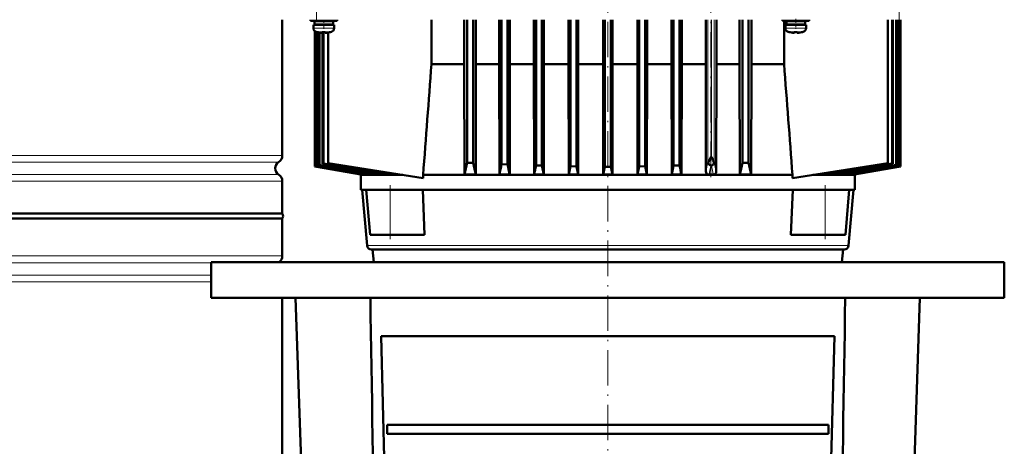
# Model space of a CAD drawing. Extents: x -2065 to 2446, y -1961 to 629.
# Tile 48 of 59: x 198 to 531, y 228 to 372. Entities that reach past the tile are written whole.
import ezdxf

# ---------------------------------------------------------------- set-up
doc = ezdxf.new("R2010")
doc.units = 0
doc.linetypes.add('DASHDOT', pattern=[18.5, 12, -3, 0.5, -3])

msp = doc.modelspace()

# ---------------------------------------------------------------- linework, layer by layer
at = {"color": 7, "linetype": 'DASHDOT', "lineweight": 18}
for p, q in [((298.1, 399.83), (298.1, 371.75)), ((495.03, 399.83), (495.03, 371.76)), ((396.57, 63.29), (396.57, 383.69)), ((431.4, 318.77), (431.4, 376.83))]:
    msp.add_line(p, q, dxfattribs=at)
at = {"color": 7, "lineweight": 50}
for p, q in [((286.57, 326.12), (286.57, 371.99)), ((296.07, 371.99), (296.07, 371.56)), ((300.57, 371.56), (296.07, 371.56)), ((297.07, 370.26), (297.07, 369.13)), ((297.07, 370.26), (300.57, 370.26)), ((300.57, 371.46), (297.42, 371.46)), ((297.42, 371.46), (297.42, 370.36)), ((300.57, 370.36), (297.42, 370.36)), ((297.6, 371.56), (297.6, 371.46)), ((297.6, 370.36), (297.6, 370.26)), ((297.64, 371.56), (297.64, 371.46)), ((297.64, 370.36), (297.64, 370.26)), ((298.02, 371.56), (298.02, 371.46)), ((298.02, 370.36), (298.02, 370.26)), ((298.13, 371.56), (298.13, 371.46)), ((298.13, 370.36), (298.13, 370.26)), ((298.57, 371.46), (298.57, 371.56)), ((298.57, 370.26), (298.57, 370.36)), ((300.57, 371.56), (305.07, 371.56)), ((300.57, 371.46), (303.72, 371.46)), ((300.57, 370.36), (303.72, 370.36)), ((304.07, 370.26), (300.57, 370.26)), ((302.57, 371.46), (302.57, 371.56)), ((302.57, 370.26), (302.57, 370.36)), ((303.72, 371.46), (303.72, 370.36)), ((304.07, 369.13), (304.07, 370.26)), ((305.07, 371.56), (305.07, 371.99)), ((336.99, 356.99), (336.99, 371.99)), ((348.03, 371.99), (348.03, 356.99)), ((349.07, 371.99), (349.07, 323.65)), ((351.07, 371.99), (351.07, 323.55)), ((352.02, 356.99), (352.02, 371.99)), ((359.85, 371.99), (359.85, 356.99)), ((360.69, 371.99), (360.69, 323.1)), ((362.69, 371.99), (362.69, 323.02)), ((363.48, 356.99), (363.48, 371.99)), ((371.6, 371.99), (371.6, 356.99)), ((372.32, 371.99), (372.32, 322.69)), ((374.32, 371.99), (374.32, 322.64)), ((375, 356.99), (375, 371.99)), ((383.3, 371.99), (383.3, 356.99)), ((383.94, 371.99), (383.94, 322.44)), ((385.94, 371.99), (385.94, 322.41)), ((386.57, 356.99), (386.57, 371.99)), ((394.95, 356.99), (394.95, 371.99)), ((395.55, 371.99), (395.55, 322.26)), ((397.58, 371.99), (397.58, 322.26)), ((398.18, 356.99), (398.18, 371.99)), ((406.56, 371.99), (406.56, 356.99)), ((407.19, 371.99), (407.19, 322.41)), ((409.19, 371.99), (409.19, 322.44)), ((409.83, 356.99), (409.83, 371.99)), ((418.13, 371.99), (418.13, 356.99)), ((418.82, 371.99), (418.82, 322.64)), ((420.82, 371.99), (420.82, 322.69)), ((421.53, 356.99), (421.53, 371.99)), ((429.65, 371.99), (429.65, 356.99)), ((433.28, 356.99), (433.28, 371.99)), ((441.11, 371.99), (441.11, 356.99)), ((442.07, 371.99), (442.07, 323.55)), ((444.07, 371.99), (444.07, 323.65)), ((445.1, 356.99), (445.1, 371.99)), ((455.57, 371.56), (455.57, 371.99)), ((455.57, 371.56), (460.07, 371.56)), ((456.14, 371.56), (456.14, 356.99)), ((456.57, 370.26), (460.07, 370.26)), ((456.57, 369.13), (456.57, 370.26)), ((460.07, 371.46), (456.92, 371.46)), ((456.92, 370.36), (456.92, 371.46)), ((456.92, 370.36), (460.07, 370.36)), ((458.07, 371.56), (458.07, 371.46)), ((458.07, 370.36), (458.07, 370.26)), ((464.57, 371.56), (460.07, 371.56)), ((463.22, 371.46), (460.07, 371.46)), ((463.22, 370.36), (460.07, 370.36)), ((460.07, 370.26), (463.57, 370.26)), ((462.07, 371.56), (462.07, 371.46)), ((462.07, 370.36), (462.07, 370.26)), ((463.22, 370.36), (463.22, 371.46)), ((463.57, 370.26), (463.57, 369.13)), ((464.57, 371.99), (464.57, 371.56)), ((491.16, 371.99), (491.16, 323.49)), ((492.65, 323.36), (492.65, 371.99)), ((492.93, 371.99), (492.93, 323.26)), ((494.06, 371.99), (494.06, 322.88)), ((494.25, 371.99), (494.25, 322.81)), ((495, 371.99), (495, 322.55)), ((495.11, 371.99), (495.11, 322.51)), ((495.49, 371.99), (495.49, 322.37)), ((495.53, 322.36), (495.53, 371.99)), ((495.53, 322.36), (495.53, 371.99)), ((297.6, 368.08), (297.6, 322.36)), ((297.64, 368.05), (297.64, 322.37)), ((298.02, 367.88), (298.02, 322.51)), ((298.13, 367.85), (298.13, 322.55)), ((298.65, 367.73), (298.64, 367.72)), ((298.88, 367.68), (298.88, 322.81)), ((299.08, 367.65), (299.08, 322.88)), ((300.07, 367.58), (300.07, 367.73)), ((300.2, 367.73), (300.2, 323.26)), ((300.48, 367.72), (300.48, 323.36)), ((301.07, 367.58), (301.07, 367.73)), ((302.06, 323.49), (302.06, 367.65)), ((302.5, 367.72), (302.49, 367.73)), ((458.14, 367.72), (458.15, 367.73)), ((459.57, 367.58), (459.57, 367.73)), ((460.57, 367.58), (460.57, 367.73)), ((461.99, 367.73), (462, 367.72)), ((336.99, 356.99), (348.03, 356.99)), ((348.03, 356.99), (348.11, 319.61)), ((352.02, 356.99), (351.94, 319.61)), ((352.02, 356.99), (359.85, 356.99)), ((359.85, 356.99), (359.93, 319.61)), ((363.48, 356.99), (363.4, 319.61)), ((363.48, 356.99), (371.6, 356.99)), ((371.6, 356.99), (371.68, 319.61)), ((375, 356.99), (374.93, 319.61)), ((375, 356.99), (383.3, 356.99)), ((383.3, 356.99), (383.37, 319.61)), ((386.57, 356.99), (386.5, 319.61)), ((386.57, 356.99), (394.95, 356.99)), ((394.95, 356.99), (395.02, 319.61)), ((398.18, 356.99), (398.11, 319.61)), ((398.18, 356.99), (406.56, 356.99)), ((406.56, 356.99), (406.63, 319.61)), ((409.83, 356.99), (409.76, 319.61)), ((409.83, 356.99), (418.13, 356.99)), ((418.13, 356.99), (418.2, 319.61)), ((421.53, 356.99), (421.45, 319.61)), ((421.53, 356.99), (429.65, 356.99)), ((429.65, 356.99), (429.72, 320.68)), ((433.28, 356.99), (433.2, 320.54)), ((433.28, 356.99), (435.64, 356.99)), ((435.64, 356.99), (441.11, 356.99)), ((441.11, 356.99), (441.19, 319.61)), ((445.1, 356.99), (445.02, 319.61)), ((445.1, 356.99), (456.14, 356.99)), ((299.08, 322.88), (298.88, 322.81)), ((300.48, 323.36), (300.2, 323.26)), ((334.15, 318.41), (302.06, 323.49)), ((351.07, 323.55), (349.07, 323.65)), ((362.69, 323.02), (360.69, 323.1)), ((430.95, 324.59), (431.52, 325.59)), ((444.07, 323.65), (442.07, 323.55)), ((458.98, 318.39), (491.16, 323.49)), ((492.65, 323.36), (492.93, 323.26)), ((494.06, 322.88), (494.25, 322.81)), ((297.64, 322.37), (297.6, 322.36)), ((313.07, 319.63), (297.6, 322.36)), ((313.18, 319.61), (297.6, 322.36)), ((313.4, 319.61), (297.64, 322.37)), ((298.13, 322.55), (298.02, 322.51)), ((313.07, 319.63), (313.07, 319.49)), ((313.07, 319.49), (327.31, 319.49)), ((313.07, 314.49), (313.07, 319.49)), ((313.4, 319.61), (313.18, 319.61)), ((313.41, 319.82), (313.4, 319.61)), ((314.59, 319.61), (315.27, 319.61)), ((315.29, 320.02), (315.27, 319.61)), ((317.7, 319.61), (318.94, 319.61)), ((318.98, 320.2), (318.94, 319.61)), ((322.69, 319.61), (324.72, 319.61)), ((324.74, 319.9), (324.72, 319.61)), ((436.6, 319.49), (334.15, 319.49)), ((334.15, 318.41), (334.15, 319.49)), ((348.11, 319.61), (351.94, 319.61)), ((359.93, 319.61), (363.4, 319.61)), ((371.68, 319.61), (374.93, 319.61)), ((374.32, 322.64), (372.32, 322.69)), ((374.93, 319.61), (374.32, 322.64)), ((383.37, 319.61), (383.94, 322.44)), ((383.37, 319.61), (386.5, 319.61)), ((385.94, 322.41), (383.94, 322.44)), ((386.5, 319.61), (385.94, 322.41)), ((395.55, 322.26), (395.02, 319.61)), ((395.02, 319.61), (398.11, 319.61)), ((395.55, 322.26), (397.58, 322.26)), ((397.58, 322.26), (398.11, 319.61)), ((406.63, 319.61), (407.19, 322.41)), ((406.63, 319.61), (409.76, 319.61)), ((409.19, 322.44), (407.19, 322.41)), ((409.76, 319.61), (409.19, 322.44)), ((418.2, 319.61), (418.82, 322.64)), ((418.2, 319.61), (421.45, 319.61)), ((420.82, 322.69), (418.82, 322.64)), ((430.78, 319.61), (432.27, 319.61)), ((431.33, 322.66), (431.4, 322.64)), ((458.98, 319.49), (436.6, 319.49)), ((441.19, 319.61), (445.02, 319.61)), ((458.98, 319.49), (458.98, 318.39)), ((480.07, 319.49), (465.9, 319.49)), ((468.4, 319.88), (468.41, 319.61)), ((468.41, 319.61), (470.44, 319.61)), ((474.15, 320.2), (474.19, 319.61)), ((474.19, 319.61), (475.43, 319.61)), ((477.84, 320.02), (477.86, 319.61)), ((477.86, 319.61), (478.54, 319.61)), ((479.72, 319.82), (479.73, 319.61)), ((495.49, 322.37), (479.73, 319.61)), ((479.73, 319.61), (479.95, 319.61)), ((495.53, 322.36), (479.95, 319.61)), ((480.06, 319.63), (480.07, 319.49)), ((480.07, 314.49), (480.07, 319.49)), ((495, 322.55), (495.11, 322.51)), ((495.53, 322.36), (495.49, 322.37)), ((286.57, 306.44), (286.57, 317.36)), ((322.43, 314.49), (313.07, 314.49)), ((315.21, 295.66), (313.56, 314.49)), ((314.96, 314.49), (323.07, 314.49)), ((316.29, 299.29), (314.96, 314.49)), ((323.07, 314.49), (333.39, 314.49)), ((436.6, 314.49), (333.39, 314.49)), ((334.05, 314.49), (334.66, 299.29)), ((459.74, 314.49), (436.6, 314.49)), ((458.47, 299.29), (459.08, 314.49)), ((459.74, 314.49), (470.07, 314.49)), ((470.07, 314.49), (478.17, 314.49)), ((480.07, 314.49), (470.7, 314.49)), ((476.84, 299.29), (478.17, 314.49)), ((477.92, 295.66), (479.57, 314.49)), ((146.57, 306.44), (286.57, 306.44)), ((286.57, 304.74), (146.57, 304.74)), ((286.57, 304.74), (286.57, 292.12)), ((316.29, 299.29), (323.07, 299.29)), ((334.66, 299.29), (323.07, 299.29)), ((470.07, 299.29), (458.47, 299.29)), ((476.84, 299.29), (470.07, 299.29)), ((316.7, 294.29), (400.86, 294.29)), ((317.44, 289.99), (317.07, 294.29)), ((400.86, 294.29), (476.43, 294.29)), ((475.69, 289.99), (476.07, 294.29)), ((262.57, 289.99), (396.57, 289.99)), ((262.57, 289.99), (262.57, 277.99)), ((434.5, 289.99), (317.44, 289.99)), ((396.57, 289.99), (530.57, 289.99)), ((475.69, 289.99), (434.5, 289.99)), ((530.57, 289.99), (530.57, 277.99)), ((262.57, 277.99), (396.57, 277.99)), ((286.57, 277.99), (286.57, 162.24)), ((297.57, 89.99), (291.07, 277.99)), ((396.57, 277.99), (530.57, 277.99)), ((495.57, 89.99), (502.07, 277.99)), ((320, 264.99), (473.13, 264.99)), ((320, 264.99), (324.09, 101.99)), ((469.04, 101.99), (473.13, 264.99)), ((321.96, 234.99), (322.03, 231.99)), ((321.96, 234.99), (471.17, 234.99)), ((471.1, 231.99), (471.17, 234.99)), ((322.03, 231.99), (471.1, 231.99))]:
    msp.add_line(p, q, dxfattribs=at)
at = {"color": 7, "linetype": 'DASHDOT', "lineweight": 18, "ltscale": 0.072887}
msp.add_line((300.57, 371.8), (300.57, 368.89), dxfattribs=at)
at = {"color": 7, "lineweight": 18}
for p, q in [((430.4, 371.99), (430.4, 323.91)), ((431.52, 325.59), (431.52, 371.99)), ((431.59, 325.6), (431.59, 371.99)), ((432.47, 371.99), (432.47, 323.91)), ((300.54, 369.13), (297.07, 369.13)), ((298, 367.89), (300.55, 367.89)), ((300.54, 369.13), (300.57, 369.13)), ((300.55, 367.89), (300.57, 367.89)), ((300.57, 369.13), (304.07, 369.13)), ((300.57, 367.89), (303.14, 367.89)), ((460.07, 369.13), (456.57, 369.13)), ((460.07, 367.89), (457.5, 367.89)), ((460.1, 369.13), (460.07, 369.13)), ((460.09, 367.89), (460.07, 367.89)), ((462.64, 367.89), (460.09, 367.89)), ((463.57, 369.13), (460.1, 369.13)), ((146.57, 326.12), (286.57, 326.12)), ((285.32, 323.84), (146.57, 323.84)), ((431.59, 325.6), (431.52, 325.59)), ((146.57, 319.63), (285.32, 319.63)), ((431.59, 322.65), (431.4, 322.64)), ((286.57, 317.36), (146.57, 317.36)), ((323.07, 299.29), (323.07, 314.49)), ((470.07, 299.29), (470.07, 314.49)), ((400.94, 295.66), (315.21, 295.66)), ((435.57, 295.66), (400.94, 295.66)), ((477.92, 295.66), (435.57, 295.66)), ((146.57, 292.12), (286.57, 292.12)), ((146.57, 289.84), (262.57, 289.84)), ((146.57, 285.63), (262.57, 285.63)), ((262.57, 283.36), (146.57, 283.36))]:
    msp.add_line(p, q, dxfattribs=at)
at = {"color": 7, "linetype": 'DASHDOT', "lineweight": 18, "ltscale": 0.085706}
msp.add_line((460.07, 372.27), (460.07, 368.85), dxfattribs=at)
at = {"color": 7, "linetype": 'DASHDOT', "lineweight": 18, "ltscale": 0.000924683}
msp.add_line((299.57, 367.58), (299.57, 367.55), dxfattribs=at)
at = {"color": 7, "linetype": 'DASHDOT', "lineweight": 18, "ltscale": 0.000744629}
msp.add_line((301.57, 367.55), (301.57, 367.58), dxfattribs=at)
at = {"color": 7, "linetype": 'DASHDOT', "lineweight": 18, "ltscale": 0.000761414}
msp.add_line((459.07, 367.58), (459.07, 367.55), dxfattribs=at)
at = {"color": 7, "linetype": 'DASHDOT', "lineweight": 18, "ltscale": 0.000956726}
msp.add_line((461.07, 367.58), (461.07, 367.55), dxfattribs=at)
at = {"color": 7, "linetype": 'DASHDOT', "lineweight": 18, "ltscale": 0.456}
for p, q in [((323.07, 297.77), (323.07, 316.01)), ((470.07, 297.77), (470.07, 316.01))]:
    msp.add_line(p, q, dxfattribs=at)
at = {"color": 7, "lineweight": 50}
for points in [[(299.57, 367.58), (299.9, 367.56), (300.02, 367.56), (300.05, 367.57), (300.06, 367.57), (300.07, 367.58), (300.07, 367.58), (300.07, 367.58)], [(301.12, 367.56), (301.09, 367.57), (301.08, 367.57), (301.07, 367.58), (301.07, 367.58)], [(301.57, 367.58), (301.38, 367.56), (301.14, 367.56), (301.09, 367.57), (301.08, 367.57), (301.07, 367.58), (301.07, 367.58), (301.07, 367.58)], [(459.07, 367.58), (459.26, 367.56), (459.5, 367.56), (459.55, 367.57), (459.56, 367.57), (459.57, 367.58), (459.57, 367.58), (459.57, 367.58)], [(460.62, 367.56), (460.58, 367.57), (460.57, 367.57), (460.57, 367.58), (460.57, 367.58), (460.57, 367.58)], [(461.07, 367.58), (460.74, 367.56), (460.62, 367.56), (460.59, 367.57), (460.58, 367.57), (460.57, 367.58), (460.57, 367.58), (460.57, 367.58)], [(430.48, 323.6), (430.66, 324.04), (430.95, 324.59)], [(430.48, 323.6), (430.57, 323.38), (430.68, 323.18), (430.94, 322.89), (431.13, 322.75), (431.33, 322.66)], [(432.45, 323.75), (432.39, 323.5), (432.29, 323.27), (432.12, 323.02), (431.91, 322.82), (431.61, 322.66), (431.59, 322.65)], [(432.1, 324.66), (432.35, 324.1), (432.45, 323.75)], [(429.72, 320.68), (429.79, 320.33), (429.96, 320.02), (430.2, 319.79), (430.48, 319.66), (430.78, 319.61)], [(433.2, 320.54), (433.15, 320.22), (433, 319.95), (432.78, 319.76), (432.53, 319.65), (432.27, 319.61)]]:
    msp.add_lwpolyline(points, dxfattribs=at)
for centre, radius, start, end in [((298.37, 369.13), 1.3, 180, 253.3985), ((300.57, 376.51), 9, 253.3985, 257.6222), ((300.57, 376.51), 8.99, 257.6503, 263.6107), ((300.57, 376.51), 8.99, 257.6503, 263.6107), ((300.03, 371.59), 4.04, 263.5178, 266.839), ((300.57, 377.62), 9.9, 267.1058, 272.8956), ((300.57, 377.62), 9.9, 267.106, 272.8938), ((301.15, 371.14), 3.58, 272.1824, 275.7457), ((300.57, 376.51), 8.99, 276.3893, 282.3497), ((300.57, 376.51), 8.99, 276.3897, 282.3492), ((300.57, 376.51), 9, 282.3778, 286.6016), ((302.77, 369.13), 1.3, 286.6016, 360), ((457.87, 369.13), 1.3, 180, 253.3985), ((460.07, 376.51), 9, 253.3985, 257.6222), ((460.07, 376.51), 8.99, 257.6508, 263.6103), ((460.07, 376.51), 8.99, 257.6503, 263.6107), ((459.51, 371.36), 3.8, 263.4171, 267.729), ((460.07, 377.62), 9.9, 267.106, 272.8938), ((460.07, 377.62), 9.9, 267.1058, 272.8956), ((460.61, 371.59), 4.04, 273.1617, 276.4821), ((460.07, 376.51), 8.99, 276.3893, 282.3497), ((460.07, 376.51), 8.99, 276.3893, 282.3497), ((460.07, 376.51), 9, 282.3778, 286.6016), ((462.27, 369.13), 1.3, 286.6016, 360), ((20415.28, -1182.71), 20137.24, 175.614873, 175.721875), ((-19614.48, -1182.24), 20129.55, 4.278434, 4.385478), ((283.87, 326.12), 2.7, 302.579, 360), ((286.67, 321.74), 2.5, 122.579, 237.421), ((1585.42, 7832.94), 7619.53, 260.27917, 260.422693), ((981.2, 4408.7), 4142.37, 260.52188, 260.80037), ((893.13, 3900.2), 3625.75, 260.58795, 260.94795), ((673.58, 2655.95), 2362.25, 260.91244, 261.50741), ((168.24, 364.02), 185.28, 346.133, 347.4165), ((662.34, 390.4), 318.38, 192.1214, 192.8468), ((-0.37, 400.11), 369.18, 347.4056, 347.9598), ((1034.13, 461.95), 685.67, 191.68999, 191.98097), ((431.15, 323.94), 0.751, 182.5977, 206.5142), ((418.56, 317.77), 15.2, 26.9581, 30.9725), ((431.73, 323.94), 0.737, 345.1268, 357.5993), ((130.84, 390.39), 318.32, 347.1531, 347.8786), ((624.89, 364.02), 185.28, 192.5835, 193.867), ((119.62, 2655.54), 2361.82, 278.49254, 279.08762), ((-100, 3900.2), 3625.75, 279.05205, 279.41205), ((-188.09, 4408.79), 4142.47, 279.19963, 279.47811), ((-792.29, 7832.94), 7619.53, 279.577309, 279.720832), ((283.87, 317.36), 2.7, 0, 57.421), ((4915.93, 26715.38), 26793.82, 260.075521, 260.111502), ((1906.04, 9656.14), 9471.08, 260.225546, 260.330738), ((-443.5, 490.41), 832.87, 348.16651, 348.38307), ((1236.67, 490.41), 832.92, 191.61688, 191.83342), ((-1112.91, 9656.14), 9471.08, 279.669264, 279.774456), ((-4122.8, 26715.38), 26793.82, 279.888499, 279.924481), ((285.37, 305.59), 1.47, 324.7356, 35.2644), ((316.7, 295.79), 1.5, 185, 270), ((476.43, 295.79), 1.5, 270, 355), ((283.87, 292.12), 2.7, 307.8568, 360), ((298352.75, 5027.69), 298074.27, 180.9130274, 180.9491727), ((-297551.03, 5027.56), 298065.69, 359.050831, 359.0869741)]:
    msp.add_arc(centre, radius, start, end, dxfattribs=at)
at = {"color": 7, "lineweight": 18}
for centre, radius, start, end in [((-188.09, 452.39), 631.7, 347.96561, 348.26444), ((804.26, 403.03), 380.12, 192.0139, 192.5342), ((-370.96, 487.25), 819.08, 348.19018, 348.40666), ((738.06, 389.21), 313.62, 192.253, 192.8216)]:
    msp.add_arc(centre, radius, start, end, dxfattribs=at)

doc.saveas('drawing.dxf')
